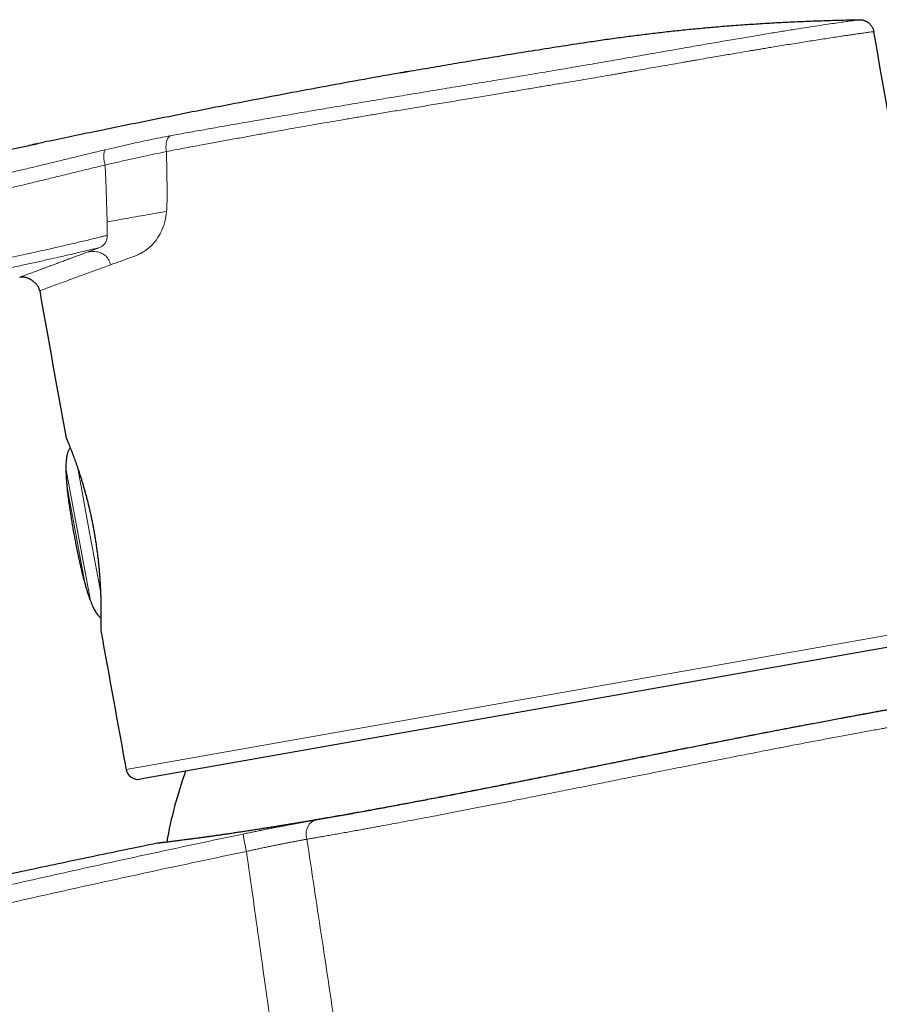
# Model space of a CAD drawing. Header units: millimetres. Extents: x 8 to 727, y 12 to 719.
# Tile 10 of 73: x 95 to 145, y 632 to 689. Entities that reach past the tile are written whole.
import ezdxf

# ---------------------------------------------------------------- set-up
doc = ezdxf.new("R2010")
doc.units = ezdxf.units.MM

msp = doc.modelspace()

# ---------------------------------------------------------------- linework, layer by layer
at = {"color": 252, "linetype": 'Continuous', "lineweight": 0}
for p, q in [((100.164, 676.953), (100.177, 676.181)), ((99.738, 675.471), (99.019, 675.206)), ((97.808, 662.629), (99.185, 655.196)), ((99.157, 659.035), (98.469, 662.747)), ((98.907, 656.032), (97.847, 661.75)), ((99.784, 655.651), (99.157, 659.035)), ((125.763, 649.679), (150.262, 653.999)), ((101.265, 645.359), (125.763, 649.679))]:
    msp.add_line(p, q, dxfattribs=at)
at = {"color": 7, "linetype": 'Continuous', "lineweight": 30}
for p, q in [((149.693, 653.193), (102.075, 644.796)), ((103.062, 641.098), (103.062, 641.098))]:
    msp.add_line(p, q, dxfattribs=at)
for centre, radius, start, end in [((-4779.758, -179.61), 5000, 9.597265, 9.991873), ((5019.079, 1548.19), 5000, 190.081201, 190.178827), ((5019.079, 1548.19), 5000, 190.309429, 190.402735), ((101.953, 645.486), 0.7, 190.4027, 280), ((128.027, 636.859), 24.8, 160.2053, 170.0112)]:
    msp.add_arc(centre, radius, start, end, dxfattribs=at)
at = {"color": 252, "linetype": 'Continuous', "lineweight": 0}
for centre, radius, start, end in [((112.556, 641.629), 0.912, 120.4738, 199.075), ((121.397, 643.645), 13.533, 188.5545, 192.8806)]:
    msp.add_arc(centre, radius, start, end, dxfattribs=at)
at = {"color": 7, "linetype": 'Continuous', "lineweight": 30}
for points, knots in [([(117.111, 685.556), (117.252, 685.581), (117.832, 685.684), (118.85, 685.861), (120.166, 686.087), (121.571, 686.324), (123.067, 686.571), (124.654, 686.827), (126.242, 687.078), (127.61, 687.287), (128.758, 687.455), (129.685, 687.585), (130.613, 687.708), (131.543, 687.824), (132.474, 687.931), (133.406, 688.031), (134.339, 688.122), (135.308, 688.209), (136.313, 688.29), (137.355, 688.364), (138.398, 688.428), (139.442, 688.484), (140.486, 688.531), (141.523, 688.569), (142.551, 688.599), (143.232, 688.613), (143.572, 688.62)], [0, 0, 0, 0, 0.016189, 0.0662225, 0.1162576, 0.1662927, 0.2265573, 0.2868219, 0.3470905, 0.4073589, 0.4424681, 0.477578, 0.5126876, 0.5477962, 0.5829392, 0.6180834, 0.6532277, 0.6883707, 0.7275357, 0.7667017, 0.8058669, 0.8450593, 0.8842524, 0.9234449, 0.9617214, 1, 1, 1, 1]), ([(143.572, 688.62), (143.595, 688.62), (143.641, 688.62), (143.71, 688.612), (143.779, 688.599), (143.846, 688.58), (143.911, 688.555), (143.974, 688.525), (144.034, 688.49), (144.092, 688.45), (144.145, 688.405), (144.195, 688.356), (144.24, 688.302), (144.281, 688.245), (144.317, 688.185), (144.348, 688.123), (144.373, 688.057), (144.392, 687.993), (144.4, 687.951), (144.404, 687.933)], [0, 0, 0, 0, 0.058345, 0.117096, 0.177127, 0.237599, 0.295944, 0.354694, 0.414717, 0.475179, 0.533628, 0.592482, 0.652607, 0.713172, 0.771802, 0.830838, 0.891152, 0.951906, 1, 1, 1, 1]), ([(117.533, 685.629), (117.331, 685.594), (116.392, 685.431), (114.717, 685.128), (112.506, 684.722), (110.293, 684.307), (108.09, 683.885), (105.898, 683.458), (103.717, 683.025), (101.534, 682.585), (99.133, 682.093), (97.179, 681.687), (95.954, 681.426), (95.673, 681.366)], [0, 0, 0, 0, 0.027624, 0.128349, 0.229273, 0.330389, 0.43169, 0.531355, 0.631187, 0.73118, 0.831326, 0.961322, 1, 1, 1, 1]), ([(54.692, 670.94), (54.872, 671.008), (55.233, 671.143), (55.777, 671.337), (56.324, 671.524), (56.873, 671.705), (57.424, 671.881), (58.159, 672.11), (59.078, 672.388), (60.183, 672.715), (61.473, 673.09), (62.95, 673.511), (64.657, 673.987), (66.41, 674.463), (68.208, 674.94), (70.01, 675.407), (72.014, 675.918), (74.221, 676.469), (76.631, 677.059), (79.055, 677.641), (81.492, 678.215), (83.942, 678.782), (86.394, 679.34), (88.787, 679.875), (91.121, 680.389), (93.394, 680.882), (95.076, 681.242), (95.999, 681.436), (96.164, 681.47)], [0, 0, 0, 0, 0.0134963, 0.0269935, 0.0404901, 0.0540032, 0.0675166, 0.0810299, 0.1079284, 0.1348273, 0.1617261, 0.2020832, 0.2424403, 0.2859047, 0.3293697, 0.3728351, 0.4162999, 0.4742718, 0.532244, 0.590216, 0.6489524, 0.7076888, 0.7664287, 0.8251685, 0.8795092, 0.9338501, 0.9881908, 1, 1, 1, 1]), ([(96.276, 672.971), (96.26, 673.029), (96.229, 673.146), (96.127, 673.305), (95.997, 673.45), (95.841, 673.573), (95.669, 673.672), (95.487, 673.739), (95.301, 673.774), (95.18, 673.76), (95.121, 673.753)], [0, 0, 0, 0, 0.116931, 0.239875, 0.368345, 0.499979, 0.631618, 0.7601, 0.883061, 1, 1, 1, 1]), ([(97.774, 664.585), (97.775, 664.579), (97.777, 664.569), (97.781, 664.555), (97.784, 664.544), (97.787, 664.536), (97.789, 664.531), (97.79, 664.528), (97.791, 664.526), (97.792, 664.524), (97.792, 664.523), (97.793, 664.522), (97.793, 664.521), (97.794, 664.519), (97.796, 664.515), (97.799, 664.507), (97.804, 664.496), (97.809, 664.483), (97.816, 664.466), (97.824, 664.447), (97.833, 664.425), (97.844, 664.4), (97.855, 664.373), (97.868, 664.342), (97.882, 664.308), (97.897, 664.272), (97.913, 664.232), (97.93, 664.19), (97.948, 664.146), (97.967, 664.098), (97.987, 664.048), (98.009, 663.995), (98.031, 663.94), (98.053, 663.881), (98.077, 663.82), (98.102, 663.757), (98.127, 663.691), (98.154, 663.622), (98.181, 663.551), (98.208, 663.477), (98.237, 663.4), (98.266, 663.321), (98.296, 663.24), (98.326, 663.157), (98.356, 663.072), (98.387, 662.985), (98.418, 662.895), (98.45, 662.803), (98.482, 662.709), (98.514, 662.613), (98.546, 662.515), (98.579, 662.415), (98.612, 662.314), (98.645, 662.21), (98.678, 662.105), (98.711, 661.998), (98.744, 661.889), (98.776, 661.779), (98.809, 661.668), (98.841, 661.556), (98.873, 661.442), (98.905, 661.327), (98.937, 661.211), (98.968, 661.093), (98.999, 660.975), (99.03, 660.855), (99.06, 660.734), (99.09, 660.612), (99.119, 660.489), (99.148, 660.366), (99.176, 660.242), (99.204, 660.119), (99.231, 659.994), (99.257, 659.869), (99.283, 659.744), (99.308, 659.618), (99.332, 659.497), (99.347, 659.419), (99.354, 659.383)], [0, 0, 0, 0, 0.001854, 0.003656, 0.005054, 0.005963, 0.006596, 0.007133, 0.007694, 0.008557, 0.009825, 0.011927, 0.01569, 0.023534, 0.039069, 0.053888, 0.069531, 0.08488, 0.100129, 0.11534, 0.130545, 0.14576, 0.161002, 0.176286, 0.191627, 0.207132, 0.222481, 0.237886, 0.253291, 0.268626, 0.283885, 0.299286, 0.314675, 0.330067, 0.345473, 0.36092, 0.376268, 0.391668, 0.407136, 0.42265, 0.438189, 0.45373, 0.469242, 0.484705, 0.500094, 0.5154, 0.530729, 0.546179, 0.56161, 0.577025, 0.592427, 0.607818, 0.623202, 0.638581, 0.65396, 0.669334, 0.684659, 0.699971, 0.715225, 0.730434, 0.745611, 0.76077, 0.775923, 0.791082, 0.806258, 0.821463, 0.836726, 0.851796, 0.866934, 0.882081, 0.89716, 0.912127, 0.927095, 0.942097, 0.957091, 0.97209, 0.987106, 1, 1, 1, 1]), ([(98.036, 663.925), (98.033, 663.922), (98.014, 663.903), (97.984, 663.86), (97.947, 663.796), (97.914, 663.722), (97.883, 663.635), (97.856, 663.533), (97.832, 663.415), (97.813, 663.285), (97.799, 663.143), (97.79, 662.988), (97.786, 662.822), (97.786, 662.651), (97.79, 662.477), (97.798, 662.301), (97.809, 662.115), (97.823, 661.92), (97.841, 661.717), (97.863, 661.506), (97.887, 661.287), (97.915, 661.059), (97.948, 660.806), (97.987, 660.527), (98.033, 660.22), (98.083, 659.901), (98.138, 659.568), (98.197, 659.223), (98.239, 658.989), (98.26, 658.869)], [0, 0, 0, 0, 0.002687, 0.015929, 0.030267, 0.045877, 0.062891, 0.084185, 0.107563, 0.133112, 0.160898, 0.190971, 0.223371, 0.258127, 0.290608, 0.324938, 0.361128, 0.399187, 0.439123, 0.480177, 0.523053, 0.567754, 0.614283, 0.672062, 0.732441, 0.795422, 0.861008, 0.9292, 1, 1, 1, 1]), ([(99.353, 659.383), (99.357, 659.367), (99.368, 659.309), (99.386, 659.209), (99.41, 659.082), (99.432, 658.956), (99.454, 658.829), (99.475, 658.702), (99.495, 658.574), (99.515, 658.446), (99.534, 658.318), (99.553, 658.19), (99.57, 658.062), (99.587, 657.934), (99.604, 657.806), (99.62, 657.677), (99.635, 657.55), (99.649, 657.423), (99.663, 657.297), (99.675, 657.172), (99.688, 657.049), (99.699, 656.926), (99.71, 656.804), (99.72, 656.682), (99.729, 656.562), (99.738, 656.443), (99.747, 656.325), (99.754, 656.208), (99.761, 656.093), (99.768, 655.978), (99.774, 655.865), (99.779, 655.754), (99.784, 655.645), (99.789, 655.538), (99.793, 655.434), (99.796, 655.331), (99.799, 655.231), (99.802, 655.133), (99.804, 655.037), (99.806, 654.944), (99.808, 654.852), (99.809, 654.763), (99.81, 654.677), (99.81, 654.593), (99.811, 654.511), (99.811, 654.432), (99.811, 654.356), (99.811, 654.282), (99.811, 654.211), (99.81, 654.144), (99.81, 654.08), (99.809, 654.018), (99.808, 653.96), (99.807, 653.905), (99.806, 653.853), (99.806, 653.803), (99.805, 653.757), (99.804, 653.713), (99.803, 653.673), (99.802, 653.635), (99.801, 653.601), (99.8, 653.57), (99.799, 653.542), (99.799, 653.517), (99.798, 653.495), (99.798, 653.477), (99.797, 653.461), (99.797, 653.449), (99.797, 653.44), (99.797, 653.436), (99.796, 653.434), (99.796, 653.434), (99.796, 653.434)], [0, 0, 0, 0, 0.005298, 0.01964, 0.033954, 0.048185, 0.062421, 0.076783, 0.091186, 0.105644, 0.120171, 0.134724, 0.149301, 0.163967, 0.178706, 0.193497, 0.208322, 0.22316, 0.237988, 0.252782, 0.267523, 0.282235, 0.297145, 0.312062, 0.326996, 0.341952, 0.35694, 0.371967, 0.387041, 0.402168, 0.417358, 0.432575, 0.447706, 0.462777, 0.477802, 0.492793, 0.507763, 0.522723, 0.537686, 0.55266, 0.567658, 0.582695, 0.597594, 0.612514, 0.627469, 0.642435, 0.657383, 0.67229, 0.687133, 0.701894, 0.716552, 0.731099, 0.745599, 0.760121, 0.774642, 0.789156, 0.803659, 0.818148, 0.832621, 0.847077, 0.861519, 0.87595, 0.890369, 0.904616, 0.918843, 0.933048, 0.947227, 0.961369, 0.975453, 0.989398, 0.99738, 1, 1, 1, 1]), ([(99.361, 659.387), (99.359, 659.386), (99.356, 659.385), (99.354, 659.383), (99.354, 659.383), (99.354, 659.382)], [0, 0, 0, 0, 0.306053, 0.676331, 1, 1, 1, 1]), ([(98.26, 658.869), (98.28, 658.767), (98.319, 658.566), (98.377, 658.27), (98.436, 657.983), (98.494, 657.707), (98.551, 657.442), (98.608, 657.188), (98.664, 656.945), (98.72, 656.712), (98.779, 656.476), (98.841, 656.237), (98.907, 655.997), (98.973, 655.772), (99.039, 655.559), (99.104, 655.361), (99.169, 655.177), (99.234, 655.009), (99.297, 654.855), (99.361, 654.714), (99.425, 654.586), (99.489, 654.472), (99.554, 654.37), (99.616, 654.285), (99.676, 654.214), (99.733, 654.158), (99.777, 654.12), (99.804, 654.104), (99.81, 654.1)], [0, 0, 0, 0, 0.061455, 0.120979, 0.178574, 0.234239, 0.287976, 0.338879, 0.387925, 0.435118, 0.48046, 0.53203, 0.580989, 0.627345, 0.67111, 0.712297, 0.750922, 0.786102, 0.818897, 0.849337, 0.877462, 0.903323, 0.926986, 0.948539, 0.965761, 0.981561, 0.996075, 1, 1, 1, 1]), ([(99.798, 653.493), (99.798, 653.493), (99.798, 653.485), (99.798, 653.474), (99.797, 653.459), (99.797, 653.448), (99.797, 653.439), (99.796, 653.434), (99.796, 653.432), (99.796, 653.43), (99.796, 653.429), (99.796, 653.427), (99.796, 653.424), (99.796, 653.42), (99.796, 653.414), (99.797, 653.405), (99.798, 653.391), (99.799, 653.379), (99.801, 653.37), (99.801, 653.369)], [0, 0, 0, 0, 0.00179, 0.154226, 0.306798, 0.459841, 0.614092, 0.771853, 0.854201, 0.886796, 0.907288, 0.9222, 0.931411, 0.93762, 0.94517, 0.955306, 0.970052, 0.99542, 1, 1, 1, 1]), ([(149.994, 649.626), (149.993, 649.626), (149.991, 649.626), (149.976, 649.623), (149.951, 649.619), (149.915, 649.613), (149.87, 649.605), (149.814, 649.596), (149.748, 649.585), (149.672, 649.572), (149.585, 649.557), (149.487, 649.541), (149.378, 649.523), (149.258, 649.502), (149.127, 649.48), (148.985, 649.456), (148.833, 649.43), (148.672, 649.403), (148.504, 649.374), (148.33, 649.344), (148.145, 649.312), (147.951, 649.279), (147.748, 649.244), (147.534, 649.207), (147.311, 649.168), (147.078, 649.127), (146.835, 649.085), (146.581, 649.04), (146.317, 648.993), (146.041, 648.944), (145.756, 648.893), (145.462, 648.841), (145.159, 648.786), (144.868, 648.734), (144.591, 648.684), (144.331, 648.637), (144.066, 648.588), (143.795, 648.539), (143.518, 648.488), (143.21, 648.431), (142.867, 648.368), (142.489, 648.298), (142.102, 648.226), (141.707, 648.152), (141.303, 648.076), (140.928, 648.005), (140.581, 647.939), (140.266, 647.879), (139.947, 647.819), (139.624, 647.757), (139.297, 647.694), (138.964, 647.63), (138.624, 647.565), (138.277, 647.498), (137.927, 647.43), (137.572, 647.361), (137.215, 647.291), (136.828, 647.216), (136.41, 647.134), (135.962, 647.046), (135.509, 646.957), (135.085, 646.873), (134.689, 646.795), (134.324, 646.723), (133.956, 646.65), (133.586, 646.576), (133.214, 646.502), (132.871, 646.434), (132.557, 646.371), (132.273, 646.314), (131.988, 646.258), (131.68, 646.196), (131.347, 646.129), (130.991, 646.058), (130.634, 645.986), (130.227, 645.905), (129.771, 645.814), (129.266, 645.712), (128.758, 645.61), (128.249, 645.508), (127.738, 645.406), (127.21, 645.3), (126.666, 645.191), (126.106, 645.079), (125.544, 644.967), (124.983, 644.855), (124.421, 644.743), (123.887, 644.637), (123.381, 644.537), (122.903, 644.442), (122.425, 644.348), (121.948, 644.255), (121.473, 644.162), (120.998, 644.069), (120.524, 643.977), (120.05, 643.886), (119.579, 643.795), (119.107, 643.704), (118.634, 643.614), (118.162, 643.525), (117.694, 643.436), (117.228, 643.349), (116.766, 643.263), (116.34, 643.184), (115.948, 643.112), (115.591, 643.046), (115.236, 642.982), (114.867, 642.915), (114.485, 642.846), (114.09, 642.776), (113.7, 642.707), (113.314, 642.639), (112.933, 642.572), (112.578, 642.51), (112.247, 642.454), (111.94, 642.401), (111.637, 642.35), (111.337, 642.299), (111.042, 642.25), (110.775, 642.206), (110.535, 642.166), (110.32, 642.131), (110.109, 642.096), (109.874, 642.058), (109.618, 642.017), (109.34, 641.973), (109.068, 641.93), (108.788, 641.886), (108.501, 641.841), (108.208, 641.796), (107.922, 641.753), (107.642, 641.711), (107.37, 641.67), (107.11, 641.632), (106.862, 641.596), (106.626, 641.562), (106.397, 641.529), (106.174, 641.497), (105.959, 641.467), (105.75, 641.438), (105.548, 641.411), (105.373, 641.387), (105.222, 641.367), (105.093, 641.349), (104.967, 641.333), (104.832, 641.315), (104.689, 641.296), (104.539, 641.277), (104.396, 641.259), (104.26, 641.241), (104.131, 641.225), (104.005, 641.21), (103.885, 641.195), (103.77, 641.181), (103.664, 641.168), (103.566, 641.156), (103.476, 641.146), (103.401, 641.137), (103.337, 641.129), (103.284, 641.123), (103.237, 641.118), (103.197, 641.113), (103.164, 641.109), (103.137, 641.106), (103.114, 641.104), (103.095, 641.102), (103.08, 641.1), (103.07, 641.099), (103.063, 641.098), (103.062, 641.098), (103.062, 641.098)], [0, 0, 0, 0, 0.0065762, 0.0131531, 0.0197292, 0.0263309, 0.0329332, 0.0395348, 0.0462127, 0.0528906, 0.0595803, 0.06627, 0.0731067, 0.0799441, 0.0867808, 0.0936461, 0.1005122, 0.1073774, 0.1139536, 0.1205305, 0.1271067, 0.1337083, 0.1403106, 0.1469122, 0.1535901, 0.160268, 0.1669577, 0.1736475, 0.1804841, 0.1873216, 0.1941583, 0.2010236, 0.2078897, 0.214755, 0.2202272, 0.2256998, 0.2311721, 0.2366589, 0.2421462, 0.247633, 0.254715, 0.2617978, 0.2688797, 0.2759935, 0.2831081, 0.2902219, 0.2955323, 0.300843, 0.3061534, 0.3114771, 0.3168013, 0.322125, 0.3275954, 0.3330662, 0.3385366, 0.3440216, 0.3495071, 0.3549921, 0.3616779, 0.3683638, 0.3750615, 0.3817592, 0.3870413, 0.3923237, 0.3976058, 0.402901, 0.4081966, 0.4134918, 0.417482, 0.4214722, 0.4254649, 0.4294575, 0.4344012, 0.4393449, 0.4442934, 0.4492419, 0.4561789, 0.4631167, 0.4700537, 0.4770205, 0.4839882, 0.490955, 0.4985805, 0.5062071, 0.5138326, 0.5214979, 0.5291642, 0.5368294, 0.5434088, 0.5499888, 0.5565682, 0.563173, 0.5697785, 0.5763833, 0.5830646, 0.5897459, 0.596439, 0.6031321, 0.6099725, 0.6168137, 0.6236542, 0.6305233, 0.6373932, 0.6442624, 0.6497284, 0.6551945, 0.660667, 0.6661395, 0.6724195, 0.6787, 0.68498, 0.6912821, 0.6975849, 0.7038871, 0.7091685, 0.7144503, 0.7197317, 0.7250263, 0.7303213, 0.7356159, 0.7396056, 0.7435954, 0.7475877, 0.75158, 0.7570421, 0.7625042, 0.7679728, 0.7734414, 0.7797166, 0.7859924, 0.7922676, 0.798565, 0.8048629, 0.8111602, 0.8170997, 0.8230401, 0.8289806, 0.83492, 0.8408929, 0.8468668, 0.8528406, 0.8588135, 0.8630341, 0.8672547, 0.8714783, 0.8757019, 0.8813634, 0.8870253, 0.8926868, 0.8983645, 0.9040426, 0.9097203, 0.9158369, 0.9219541, 0.9280706, 0.9342077, 0.9403453, 0.9464824, 0.9514064, 0.9563305, 0.9612593, 0.9661881, 0.9704071, 0.9746261, 0.9788481, 0.9830701, 0.9873011, 0.991532, 0.995766, 1, 1, 1, 1]), ([(103.062, 641.098), (101.777, 640.834), (99.246, 640.314), (95.508, 639.522), (91.882, 638.738), (89.502, 638.206), (88.329, 637.944)], [0, 0, 0, 0, 0.261169, 0.514534, 0.760632, 1, 1, 1, 1])]:
    msp.add_open_spline(points, degree=3, knots=knots, dxfattribs=at)
at = {"color": 252, "linetype": 'Continuous', "lineweight": 0}
for points, knots in [([(119.608, 684.635), (120.059, 684.709), (120.959, 684.857), (122.302, 685.079), (123.632, 685.299), (124.947, 685.519), (126.246, 685.737), (127.526, 685.955), (128.785, 686.172), (130.014, 686.386), (131.21, 686.595), (132.367, 686.797), (133.482, 686.992), (134.554, 687.179), (135.58, 687.356), (136.557, 687.523), (137.48, 687.678), (138.345, 687.821), (139.151, 687.952), (139.898, 688.071), (140.583, 688.178), (141.204, 688.274), (141.755, 688.357), (142.235, 688.428), (142.643, 688.488), (142.98, 688.536), (143.244, 688.574), (143.432, 688.6), (143.55, 688.617), (143.565, 688.619), (143.572, 688.62)], [0, 0, 0, 0, 0.035937, 0.071692, 0.107333, 0.142925, 0.178534, 0.214226, 0.250064, 0.285938, 0.321715, 0.357428, 0.393108, 0.428786, 0.464495, 0.500265, 0.53597, 0.571541, 0.60709, 0.642744, 0.67859, 0.714476, 0.750225, 0.785801, 0.821361, 0.856991, 0.892762, 0.928587, 0.964364, 1, 1, 1, 1]), ([(119.739, 683.844), (120.074, 683.9), (120.731, 684.008), (121.694, 684.167), (122.615, 684.319), (123.492, 684.465), (124.325, 684.604), (125.113, 684.735), (125.88, 684.863), (126.622, 684.988), (127.336, 685.108), (127.997, 685.22), (128.607, 685.324), (129.042, 685.399), (129.331, 685.449), (129.499, 685.478), (129.694, 685.512), (129.915, 685.55), (130.161, 685.593), (130.433, 685.64), (130.774, 685.7), (131.193, 685.773), (131.693, 685.86), (132.236, 685.955), (132.82, 686.057), (133.256, 686.133), (133.534, 686.182), (133.643, 686.201), (133.752, 686.22), (133.859, 686.238), (133.966, 686.257), (134.072, 686.275), (134.332, 686.32), (134.717, 686.387), (135.217, 686.474), (135.793, 686.573), (136.448, 686.685), (136.969, 686.774), (137.271, 686.825), (137.377, 686.842), (137.485, 686.861), (137.596, 686.879), (137.71, 686.898), (137.826, 686.918), (138.019, 686.95), (138.292, 686.995), (138.673, 687.057), (139.093, 687.126), (139.552, 687.2), (140.004, 687.273), (140.446, 687.343), (140.875, 687.411), (141.302, 687.477), (141.723, 687.542), (142.133, 687.605), (142.436, 687.65), (142.643, 687.681), (142.765, 687.699), (142.881, 687.716), (142.992, 687.732), (143.098, 687.748), (143.243, 687.769), (143.419, 687.795), (143.623, 687.824), (143.81, 687.851), (143.975, 687.874), (144.124, 687.895), (144.249, 687.912), (144.341, 687.925), (144.392, 687.931), (144.404, 687.933), (144.404, 687.933), (144.404, 687.933)], [0, 0, 0, 0, 0.025936, 0.050841, 0.074716, 0.09756, 0.119373, 0.140155, 0.159907, 0.180443, 0.199732, 0.217773, 0.234567, 0.250114, 0.254094, 0.25883, 0.264323, 0.270573, 0.277581, 0.285344, 0.293865, 0.307066, 0.32175, 0.337917, 0.355568, 0.374703, 0.378132, 0.381547, 0.384946, 0.388332, 0.391702, 0.395058, 0.398399, 0.416512, 0.432309, 0.447752, 0.474446, 0.500011, 0.503766, 0.507651, 0.511664, 0.515807, 0.520079, 0.524481, 0.529011, 0.542137, 0.55624, 0.574304, 0.593754, 0.614588, 0.634362, 0.655239, 0.677221, 0.700307, 0.724498, 0.749793, 0.758456, 0.767038, 0.775538, 0.783957, 0.792294, 0.80055, 0.819686, 0.838369, 0.86002, 0.881029, 0.901395, 0.927666, 0.952784, 0.976752, 0.999568, 1, 1, 1, 1]), ([(105.894, 682.297), (106.231, 682.357), (106.903, 682.475), (107.951, 682.66), (109.025, 682.849), (110.126, 683.042), (111.254, 683.237), (112.408, 683.435), (113.582, 683.634), (114.772, 683.833), (115.972, 684.034), (117.18, 684.234), (118.393, 684.434), (119.203, 684.568), (119.608, 684.635)], [0, 0, 0, 0, 0.08363, 0.166844, 0.249845, 0.332833, 0.416012, 0.499581, 0.583323, 0.666902, 0.750342, 0.833661, 0.916875, 1, 1, 1, 1]), ([(105.646, 681.398), (105.92, 681.449), (106.457, 681.549), (107.272, 681.699), (108.071, 681.845), (108.851, 681.986), (109.605, 682.122), (110.331, 682.252), (111.027, 682.375), (111.695, 682.492), (112.343, 682.605), (112.994, 682.717), (113.677, 682.833), (114.409, 682.957), (115.19, 683.089), (116.015, 683.227), (116.883, 683.372), (117.794, 683.523), (118.751, 683.682), (119.405, 683.789), (119.739, 683.844)], [0, 0, 0, 0, 0.066345, 0.130085, 0.191218, 0.249747, 0.305669, 0.358056, 0.407931, 0.455292, 0.50014, 0.544219, 0.591302, 0.641387, 0.694476, 0.750568, 0.808581, 0.86949, 0.933297, 1, 1, 1, 1]), ([(100.06, 681.113), (100.288, 681.167), (100.741, 681.273), (101.392, 681.421), (102.02, 681.56), (102.628, 681.689), (103.224, 681.811), (103.615, 681.886), (103.811, 681.923)], [0, 0, 0, 0, 0.168245, 0.334702, 0.500511, 0.666423, 0.83286, 1, 1, 1, 1]), ([(103.811, 681.923), (103.788, 681.908), (103.741, 681.878), (103.68, 681.802), (103.629, 681.704), (103.591, 681.585), (103.567, 681.45), (103.559, 681.306), (103.565, 681.159), (103.58, 681.063), (103.588, 681.015)], [0, 0, 0, 0, 0.112242, 0.230764, 0.354908, 0.483457, 0.614592, 0.746022, 0.875268, 1, 1, 1, 1]), ([(103.811, 681.923), (104.154, 681.986), (104.841, 682.113), (105.543, 682.236), (105.894, 682.297)], [0, 0, 0, 0, 0.499349, 1, 1, 1, 1]), ([(103.588, 681.015), (103.92, 681.077), (104.585, 681.201), (105.292, 681.332), (105.646, 681.398)], [0, 0, 0, 0, 0.5, 1, 1, 1, 1]), ([(89.189, 678.584), (89.872, 678.734), (91.239, 679.035), (93.289, 679.494), (94.92, 679.874), (96.135, 680.166), (96.933, 680.359), (97.727, 680.552), (98.515, 680.744), (99.297, 680.932), (99.805, 681.053), (100.06, 681.113)], [0, 0, 0, 0, 0.186824, 0.373632, 0.560589, 0.634011, 0.707282, 0.780372, 0.853356, 0.926442, 1, 1, 1, 1]), ([(100.06, 681.113), (100.048, 681.098), (100.024, 681.068), (99.997, 680.994), (99.978, 680.897), (99.971, 680.78), (99.975, 680.647), (99.991, 680.507), (100.015, 680.367), (100.038, 680.277), (100.049, 680.233)], [0, 0, 0, 0, 0.118455, 0.242954, 0.37168, 0.502413, 0.632755, 0.760392, 0.883321, 1, 1, 1, 1]), ([(100.049, 680.233), (100.302, 680.292), (100.808, 680.409), (101.54, 680.572), (102.249, 680.726), (102.937, 680.874), (103.37, 680.968), (103.588, 681.015)], [0, 0, 0, 0, 0.196359, 0.393442, 0.59241, 0.794296, 1, 1, 1, 1]), ([(103.588, 681.015), (103.599, 680.573), (103.623, 679.681), (103.624, 678.791), (103.624, 678.343)], [0, 0, 0, 0, 0.495745, 1, 1, 1, 1]), ([(100.049, 680.233), (99.79, 680.172), (99.269, 680.048), (98.461, 679.852), (97.636, 679.65), (96.794, 679.444), (95.94, 679.236), (95.076, 679.028), (93.693, 678.702), (91.792, 678.273), (90.18, 677.919), (89.374, 677.742)], [0, 0, 0, 0, 0.0762293, 0.1531259, 0.2309663, 0.3098393, 0.389686, 0.4703381, 0.551516, 0.7757854, 1, 1, 1, 1]), ([(100.049, 680.233), (100.062, 679.959), (100.089, 679.411), (100.12, 678.59), (100.146, 677.771), (100.158, 677.226), (100.164, 676.953)], [0, 0, 0, 0, 0.249998, 0.499997, 0.749999, 1, 1, 1, 1]), ([(103.624, 678.343), (103.624, 678.265), (103.623, 678.12), (103.618, 677.919), (103.61, 677.734), (103.6, 677.618), (103.595, 677.558)], [0, 0, 0, 0, 0.294399, 0.549988, 0.766921, 1, 1, 1, 1]), ([(100.164, 676.953), (100.324, 676.981), (100.657, 677.04), (101.163, 677.129), (101.715, 677.227), (102.315, 677.332), (102.953, 677.445), (103.376, 677.52), (103.594, 677.558)], [0, 0, 0, 0, 0.121288, 0.252625, 0.403957, 0.583713, 0.785989, 1, 1, 1, 1]), ([(101.521, 674.89), (101.625, 674.929), (101.818, 675.002), (102.088, 675.125), (102.305, 675.247), (102.484, 675.374), (102.638, 675.502), (102.783, 675.643), (102.918, 675.796), (103.058, 675.981), (103.197, 676.202), (103.37, 676.55), (103.492, 676.92), (103.565, 677.295), (103.585, 677.469), (103.595, 677.558)], [0, 0, 0, 0, 0.114678, 0.212144, 0.292674, 0.354353, 0.41438, 0.473003, 0.530491, 0.587127, 0.662541, 0.7362, 0.881465, 0.939528, 1, 1, 1, 1]), ([(56.232, 666.171), (56.233, 666.171), (56.235, 666.172), (56.25, 666.176), (56.277, 666.184), (56.317, 666.196), (56.369, 666.212), (56.432, 666.231), (56.508, 666.254), (56.596, 666.28), (56.69, 666.308), (56.778, 666.334), (56.856, 666.357), (56.928, 666.378), (57.005, 666.401), (57.085, 666.425), (57.169, 666.45), (57.243, 666.472), (57.304, 666.489), (57.356, 666.503), (57.407, 666.517), (57.454, 666.528), (57.497, 666.539), (57.552, 666.553), (57.62, 666.569), (57.699, 666.589), (57.793, 666.612), (57.889, 666.636), (57.988, 666.661), (58.089, 666.686), (58.206, 666.716), (58.337, 666.749), (58.481, 666.787), (58.623, 666.824), (58.752, 666.858), (58.884, 666.893), (59.039, 666.935), (59.221, 666.986), (59.409, 667.038), (59.582, 667.088), (59.745, 667.137), (59.898, 667.183), (60.064, 667.232), (60.232, 667.282), (60.402, 667.331), (60.574, 667.379), (60.748, 667.426), (60.923, 667.472), (61.113, 667.519), (61.759, 667.663), (63.23, 667.987), (67.267, 668.882), (73.432, 670.242), (81.021, 671.912), (86.433, 673.101), (89.665, 673.81), (91.05, 674.114), (92.436, 674.418), (93.821, 674.722), (94.909, 674.962), (95.7, 675.137), (96.195, 675.247), (96.689, 675.357), (97.144, 675.46), (97.56, 675.555), (97.937, 675.642), (98.314, 675.729), (98.69, 675.818), (99.064, 675.907), (99.438, 675.997), (99.747, 676.073), (99.993, 676.134), (100.116, 676.165), (100.177, 676.181)], [0, 0, 0, 0, 0.012539, 0.02822, 0.043901, 0.059585, 0.075269, 0.090991, 0.106712, 0.122487, 0.138261, 0.150907, 0.15996, 0.169014, 0.178068, 0.187122, 0.196186, 0.20525, 0.209797, 0.214344, 0.218889, 0.221175, 0.22346, 0.226684, 0.22991, 0.233133, 0.236814, 0.240496, 0.242973, 0.246217, 0.249463, 0.252707, 0.256422, 0.260136, 0.262638, 0.265071, 0.268758, 0.272445, 0.276188, 0.27993, 0.282452, 0.285487, 0.288559, 0.291633, 0.294706, 0.297824, 0.300942, 0.304061, 0.307201, 0.311098, 0.338379, 0.38534, 0.525574, 0.665808, 0.788407, 0.812927, 0.837448, 0.861969, 0.886489, 0.911008, 0.919771, 0.928533, 0.937295, 0.946063, 0.95277, 0.959495, 0.966219, 0.972943, 0.9797, 0.986458, 0.993214, 0.996607, 1, 1, 1, 1]), ([(100.177, 676.181), (100.177, 676.166), (100.177, 676.083), (100.153, 675.942), (100.067, 675.737), (99.928, 675.563), (99.795, 675.499), (99.738, 675.471)], [0, 0, 0, 0, 0.038459, 0.212012, 0.38598, 0.733289, 1, 1, 1, 1]), ([(99.738, 675.471), (99.649, 675.45), (99.461, 675.404), (99.17, 675.335), (98.848, 675.259), (98.505, 675.179), (98.132, 675.093), (97.748, 675.005), (97.309, 674.905), (96.879, 674.808), (96.458, 674.714), (95.97, 674.605), (95.334, 674.464), (94.551, 674.291), (93.474, 674.054), (91.778, 673.681), (89.465, 673.172), (85.915, 672.393), (80.612, 671.227), (73.555, 669.677), (67.562, 668.361), (63.498, 667.468), (62.028, 667.145), (61.202, 666.963), (61.02, 666.923), (60.819, 666.879), (60.617, 666.834), (60.449, 666.796), (60.316, 666.766), (60.216, 666.744), (60.117, 666.721), (60.007, 666.696), (59.873, 666.666), (59.718, 666.63), (59.578, 666.597), (59.466, 666.571), (59.379, 666.55), (59.294, 666.53), (59.209, 666.51), (59.122, 666.489), (59.036, 666.468), (58.952, 666.448), (58.871, 666.428), (58.793, 666.408), (58.718, 666.39), (58.647, 666.372), (58.578, 666.354), (58.512, 666.337), (58.448, 666.321), (58.389, 666.305), (58.337, 666.291), (58.292, 666.279), (58.252, 666.268), (58.216, 666.257), (58.174, 666.245), (58.134, 666.233), (58.095, 666.221), (58.052, 666.208), (57.998, 666.189), (57.932, 666.167), (57.836, 666.134), (57.742, 666.102), (57.651, 666.071), (57.583, 666.048), (57.514, 666.025), (57.444, 666.002), (57.374, 665.978), (57.302, 665.954), (57.233, 665.931), (57.167, 665.91), (57.109, 665.891), (57.062, 665.875), (57.025, 665.863), (57, 665.855), (56.984, 665.85), (56.976, 665.847), (56.975, 665.846), (56.974, 665.846)], [0, 0, 0, 0, 0.00497, 0.010565, 0.016163, 0.02284, 0.02952, 0.036743, 0.043969, 0.053621, 0.060299, 0.066978, 0.080339, 0.095052, 0.109766, 0.139194, 0.187671, 0.236147, 0.3331, 0.477357, 0.621615, 0.660486, 0.699356, 0.70194, 0.705604, 0.709269, 0.712954, 0.716647, 0.718496, 0.720345, 0.722203, 0.724061, 0.726565, 0.729867, 0.733185, 0.735012, 0.736839, 0.738675, 0.740512, 0.742545, 0.74458, 0.746629, 0.748677, 0.75074, 0.752803, 0.754879, 0.75696, 0.759175, 0.761391, 0.763623, 0.765856, 0.767778, 0.769701, 0.771633, 0.773565, 0.776891, 0.779491, 0.782092, 0.787302, 0.795264, 0.803227, 0.819156, 0.828107, 0.837058, 0.846175, 0.856413, 0.868001, 0.879591, 0.893663, 0.907737, 0.922953, 0.938172, 0.952284, 0.966399, 0.978048, 0.989698, 1, 1, 1, 1]), ([(99.019, 675.206), (98.919, 675.169), (98.719, 675.095), (98.432, 674.988), (98.156, 674.886), (97.892, 674.788), (97.638, 674.693), (97.397, 674.604), (97.173, 674.52), (96.967, 674.443), (96.777, 674.373), (96.597, 674.305), (96.427, 674.242), (96.268, 674.182), (96.114, 674.125), (95.967, 674.07), (95.828, 674.018), (95.701, 673.97), (95.586, 673.927), (95.484, 673.889), (95.394, 673.855), (95.318, 673.827), (95.257, 673.804), (95.207, 673.785), (95.169, 673.771), (95.142, 673.76), (95.124, 673.754), (95.122, 673.753), (95.121, 673.753)], [0, 0, 0, 0, 0.0401508, 0.0802812, 0.1203868, 0.1604631, 0.2005053, 0.2405097, 0.2804699, 0.3170513, 0.3535766, 0.3900497, 0.42651, 0.4629687, 0.4994342, 0.5392325, 0.5790601, 0.6189278, 0.6588467, 0.6988273, 0.7388781, 0.7789704, 0.8157478, 0.8525496, 0.8893756, 0.9262258, 0.9631005, 1, 1, 1, 1]), ([(99.019, 675.206), (99.2, 675.23), (99.466, 675.265), (99.799, 675.172), (100.001, 675.062), (100.153, 674.924), (100.29, 674.734), (100.336, 674.575), (100.365, 674.473)], [0, 0, 0, 0, 0.3143026, 0.4614103, 0.5956527, 0.71309, 0.8172849, 1, 1, 1, 1]), ([(100.365, 674.473), (100.127, 674.387), (99.654, 674.216), (99.024, 673.988), (98.457, 673.781), (97.958, 673.599), (97.536, 673.444), (97.186, 673.314), (96.9, 673.208), (96.669, 673.121), (96.491, 673.054), (96.367, 673.007), (96.29, 672.977), (96.28, 672.973), (96.276, 672.971)], [0, 0, 0, 0, 0.092171, 0.183363, 0.27358, 0.362829, 0.451116, 0.531944, 0.611958, 0.691163, 0.769565, 0.847168, 0.923977, 1, 1, 1, 1]), ([(100.365, 674.473), (100.549, 674.54), (100.918, 674.673), (101.319, 674.818), (101.521, 674.89)], [0, 0, 0, 0, 0.498047, 1, 1, 1, 1]), ([(97.774, 664.585), (97.774, 664.584), (97.775, 664.584), (97.777, 664.577), (97.781, 664.568), (97.787, 664.555), (97.794, 664.539), (97.804, 664.514), (97.819, 664.478), (97.841, 664.427), (97.866, 664.367), (97.893, 664.3), (97.924, 664.225), (97.958, 664.142), (97.995, 664.051), (98.034, 663.951), (98.077, 663.843), (98.122, 663.726), (98.17, 663.602), (98.214, 663.483), (98.255, 663.374), (98.289, 663.28), (98.324, 663.185), (98.357, 663.09), (98.392, 662.993), (98.435, 662.869), (98.488, 662.716), (98.549, 662.533), (98.609, 662.347), (98.663, 662.179), (98.709, 662.028), (98.749, 661.899), (98.786, 661.772), (98.823, 661.647), (98.859, 661.52), (98.904, 661.359), (98.957, 661.165), (99.017, 660.938), (99.074, 660.71), (99.121, 660.515), (99.16, 660.349), (99.191, 660.214), (99.221, 660.079), (99.25, 659.942), (99.279, 659.804), (99.307, 659.665), (99.334, 659.526), (99.352, 659.433), (99.361, 659.387)], [0, 0, 0, 0, 0.018281, 0.036577, 0.053311, 0.070044, 0.086824, 0.103603, 0.132434, 0.161323, 0.188738, 0.216203, 0.242802, 0.269446, 0.296294, 0.323142, 0.350174, 0.377207, 0.404449, 0.43174, 0.450166, 0.468607, 0.485472, 0.502337, 0.519247, 0.536156, 0.565207, 0.594315, 0.621938, 0.64961, 0.668149, 0.686704, 0.703678, 0.720653, 0.737676, 0.754699, 0.783966, 0.813296, 0.841145, 0.86905, 0.885339, 0.901628, 0.917963, 0.934297, 0.950699, 0.967102, 0.983551, 1, 1, 1, 1]), ([(97.847, 661.75), (97.847, 661.753), (97.846, 661.76), (97.844, 661.773), (97.842, 661.79), (97.839, 661.809), (97.836, 661.839), (97.832, 661.873), (97.829, 661.912), (97.825, 661.953), (97.821, 661.998), (97.817, 662.045), (97.814, 662.094), (97.81, 662.144), (97.807, 662.195), (97.804, 662.246), (97.802, 662.296), (97.799, 662.345), (97.798, 662.38), (97.797, 662.414), (97.796, 662.447), (97.796, 662.478), (97.795, 662.507), (97.795, 662.533), (97.796, 662.557), (97.796, 662.578), (97.797, 662.597), (97.798, 662.612), (97.799, 662.625), (97.8, 662.634), (97.802, 662.642), (97.804, 662.644), (97.806, 662.639), (97.807, 662.633), (97.808, 662.629)], [0, 0, 0, 0, 0.026132, 0.052447, 0.079335, 0.10642, 0.132553, 0.185702, 0.212781, 0.23898, 0.292257, 0.319398, 0.345751, 0.399341, 0.42664, 0.453179, 0.507149, 0.534643, 0.561335, 0.588212, 0.615671, 0.643332, 0.670062, 0.696978, 0.724485, 0.752198, 0.778786, 0.805561, 0.832931, 0.860508, 0.886802, 0.940303, 0.967577, 1, 1, 1, 1]), ([(99.361, 659.387), (99.366, 659.357), (99.382, 659.278), (99.406, 659.148), (99.432, 659), (99.457, 658.854), (99.481, 658.71), (99.504, 658.565), (99.527, 658.421), (99.548, 658.276), (99.569, 658.131), (99.588, 657.986), (99.607, 657.839), (99.626, 657.691), (99.644, 657.54), (99.661, 657.389), (99.676, 657.243), (99.69, 657.103), (99.703, 656.968), (99.715, 656.834), (99.729, 656.67), (99.744, 656.476), (99.759, 656.26), (99.771, 656.053), (99.782, 655.852), (99.792, 655.655), (99.799, 655.462), (99.805, 655.275), (99.81, 655.093), (99.814, 654.918), (99.816, 654.749), (99.818, 654.588), (99.818, 654.436), (99.818, 654.295), (99.817, 654.163), (99.816, 654.039), (99.815, 653.925), (99.813, 653.82), (99.811, 653.724), (99.809, 653.639), (99.807, 653.572), (99.806, 653.521), (99.805, 653.481), (99.803, 653.447), (99.803, 653.419), (99.802, 653.397), (99.801, 653.381), (99.801, 653.371), (99.801, 653.37), (99.801, 653.369)], [0, 0, 0, 0, 0.009836, 0.026387, 0.042951, 0.058865, 0.074779, 0.09074, 0.1067, 0.122834, 0.138967, 0.155147, 0.171326, 0.188383, 0.205452, 0.222774, 0.240109, 0.255959, 0.271808, 0.287699, 0.30359, 0.330874, 0.358209, 0.384133, 0.4101, 0.436646, 0.463238, 0.490031, 0.516872, 0.543992, 0.571163, 0.598544, 0.625977, 0.652528, 0.679127, 0.705949, 0.732824, 0.76001, 0.787253, 0.814734, 0.842275, 0.86182, 0.881388, 0.901056, 0.920724, 0.940484, 0.960244, 0.98011, 1, 1, 1, 1]), ([(99.185, 655.196), (99.186, 655.192), (99.188, 655.182), (99.184, 655.182), (99.177, 655.193), (99.166, 655.216), (99.152, 655.251), (99.134, 655.295), (99.114, 655.349), (99.092, 655.41), (99.069, 655.478), (99.046, 655.549), (99.022, 655.623), (98.999, 655.697), (98.978, 655.768), (98.959, 655.834), (98.942, 655.894), (98.928, 655.946), (98.917, 655.988), (98.91, 656.016), (98.908, 656.028), (98.907, 656.032)], [0, 0, 0, 0, 0.052953, 0.105907, 0.158843, 0.211782, 0.265068, 0.318357, 0.372277, 0.426198, 0.480545, 0.534891, 0.589297, 0.643702, 0.697865, 0.752026, 0.805811, 0.859595, 0.913024, 0.966452, 1, 1, 1, 1]), ([(151.301, 648.839), (151.3, 648.839), (151.298, 648.839), (151.285, 648.837), (151.264, 648.833), (151.234, 648.828), (151.196, 648.822), (151.149, 648.814), (151.094, 648.805), (151.03, 648.794), (150.957, 648.782), (150.876, 648.768), (150.786, 648.753), (150.688, 648.736), (150.58, 648.718), (150.464, 648.699), (150.339, 648.677), (150.205, 648.655), (150.063, 648.63), (149.918, 648.606), (149.77, 648.58), (149.622, 648.555), (149.467, 648.528), (149.305, 648.501), (149.136, 648.471), (148.964, 648.442), (148.788, 648.411), (148.608, 648.38), (148.423, 648.348), (148.232, 648.314), (148.035, 648.28), (147.805, 648.239), (147.537, 648.192), (147.229, 648.138), (146.91, 648.081), (146.583, 648.022), (146.248, 647.962), (145.934, 647.906), (145.642, 647.853), (145.374, 647.804), (145.1, 647.755), (144.791, 647.698), (144.444, 647.635), (144.057, 647.563), (143.66, 647.49), (143.255, 647.415), (142.84, 647.338), (142.419, 647.259), (141.991, 647.178), (141.556, 647.096), (141.114, 647.013), (140.664, 646.927), (140.206, 646.84), (139.78, 646.758), (139.387, 646.683), (139.03, 646.614), (138.669, 646.544), (138.264, 646.466), (137.815, 646.379), (137.321, 646.282), (136.82, 646.184), (136.314, 646.085), (135.802, 645.985), (135.286, 645.883), (134.769, 645.781), (134.249, 645.678), (133.724, 645.574), (133.195, 645.469), (132.662, 645.363), (132.167, 645.264), (131.712, 645.174), (131.297, 645.091), (130.881, 645.008), (130.42, 644.916), (129.914, 644.815), (129.363, 644.704), (128.81, 644.594), (128.256, 644.483), (127.699, 644.372), (127.148, 644.262), (126.603, 644.153), (126.064, 644.046), (125.524, 643.938), (124.984, 643.831), (124.444, 643.724), (123.947, 643.626), (123.492, 643.536), (123.08, 643.455), (122.668, 643.374), (122.257, 643.293), (121.847, 643.213), (121.444, 643.134), (121.049, 643.057), (120.661, 642.982), (120.275, 642.907), (119.89, 642.833), (119.506, 642.759), (119.071, 642.676), (118.587, 642.584), (118.053, 642.483), (117.523, 642.383), (117.002, 642.285), (116.491, 642.19), (116.061, 642.11), (115.707, 642.045), (115.426, 641.993), (115.147, 641.943), (114.839, 641.887), (114.503, 641.826), (114.139, 641.76), (113.779, 641.696), (113.422, 641.632), (113.069, 641.57), (112.748, 641.514), (112.46, 641.463), (112.202, 641.419), (111.947, 641.374), (111.778, 641.345), (111.694, 641.331)], [0, 0, 0, 0, 0.0083, 0.0166, 0.0249, 0.033226, 0.041552, 0.049877, 0.058266, 0.066655, 0.075043, 0.083458, 0.091874, 0.100289, 0.108774, 0.117261, 0.125746, 0.134259, 0.142773, 0.151286, 0.158897, 0.166508, 0.174119, 0.18175, 0.189381, 0.197012, 0.204304, 0.211598, 0.21889, 0.2262, 0.233511, 0.240821, 0.25118, 0.261539, 0.27192, 0.282301, 0.292434, 0.302572, 0.310155, 0.317737, 0.325328, 0.332919, 0.342996, 0.353074, 0.363151, 0.373275, 0.383399, 0.393522, 0.403553, 0.413585, 0.423616, 0.433692, 0.44377, 0.453846, 0.461426, 0.469006, 0.476594, 0.484182, 0.494256, 0.50433, 0.514403, 0.524523, 0.534644, 0.544763, 0.55479, 0.564818, 0.574845, 0.584918, 0.594991, 0.605064, 0.6128, 0.620536, 0.628282, 0.636028, 0.64617, 0.656314, 0.666456, 0.676645, 0.686836, 0.697025, 0.706889, 0.716753, 0.726616, 0.736523, 0.746431, 0.756337, 0.763952, 0.771567, 0.779182, 0.786816, 0.794451, 0.802086, 0.809382, 0.816679, 0.823975, 0.831289, 0.838603, 0.845917, 0.856282, 0.866646, 0.877033, 0.88742, 0.897559, 0.907702, 0.913445, 0.919187, 0.924933, 0.930679, 0.93836, 0.946042, 0.953723, 0.961424, 0.969126, 0.976828, 0.982619, 0.98841, 0.994205, 1, 1, 1, 1]), ([(112.094, 642.415), (112.236, 642.44), (112.522, 642.489), (112.958, 642.565), (113.403, 642.643), (113.855, 642.723), (114.315, 642.805), (114.782, 642.889), (115.254, 642.974), (115.733, 643.062), (116.213, 643.15), (116.694, 643.24), (117.177, 643.33), (117.65, 643.419), (118.114, 643.506), (118.566, 643.592), (119.023, 643.679), (119.482, 643.767), (119.944, 643.856), (120.407, 643.946), (120.872, 644.036), (121.337, 644.127), (121.805, 644.219), (122.274, 644.311), (122.767, 644.408), (123.282, 644.51), (123.802, 644.613), (124.305, 644.713), (124.791, 644.81), (125.278, 644.907), (125.766, 645.005), (126.253, 645.102), (126.743, 645.2), (127.236, 645.299), (127.73, 645.398), (128.224, 645.498), (128.72, 645.597), (129.221, 645.698), (129.724, 645.799), (130.225, 645.9), (130.725, 646), (131.223, 646.1), (131.713, 646.198), (132.194, 646.294), (132.667, 646.389), (133.138, 646.483), (133.605, 646.576), (134.07, 646.669), (134.534, 646.761), (134.997, 646.852), (135.459, 646.944), (135.917, 647.034), (136.373, 647.124), (136.828, 647.213), (137.28, 647.301), (137.727, 647.388), (138.17, 647.474), (138.607, 647.559), (139.033, 647.641), (139.45, 647.721), (139.856, 647.799), (140.256, 647.875), (140.651, 647.95), (141.04, 648.024), (141.424, 648.097), (141.804, 648.168), (142.178, 648.238), (142.546, 648.307), (142.91, 648.374), (143.269, 648.44), (143.622, 648.506), (143.968, 648.569), (144.307, 648.631), (144.639, 648.691), (144.973, 648.752), (145.305, 648.812), (145.636, 648.871), (145.956, 648.928), (146.266, 648.983), (146.565, 649.036), (146.847, 649.086), (147.113, 649.133), (147.301, 649.165), (147.4, 649.183), (147.418, 649.186)], [0, 0, 0, 0, 0.01303, 0.026062, 0.039092, 0.052211, 0.065337, 0.078466, 0.091595, 0.10472, 0.117839, 0.130659, 0.143481, 0.156302, 0.16802, 0.179742, 0.191468, 0.203193, 0.214916, 0.226634, 0.238255, 0.249881, 0.261508, 0.273133, 0.284755, 0.297948, 0.311141, 0.323002, 0.334867, 0.346736, 0.358604, 0.37047, 0.38233, 0.394364, 0.4064, 0.418437, 0.430471, 0.442802, 0.455139, 0.467479, 0.479819, 0.492156, 0.504487, 0.516373, 0.528264, 0.540157, 0.55205, 0.563941, 0.575827, 0.58791, 0.599996, 0.612082, 0.624165, 0.636446, 0.648732, 0.66102, 0.673309, 0.685595, 0.697876, 0.709742, 0.721614, 0.733488, 0.745362, 0.757234, 0.7691, 0.781139, 0.793181, 0.805223, 0.817262, 0.829552, 0.841844, 0.854136, 0.866426, 0.878867, 0.891308, 0.904722, 0.918143, 0.931567, 0.944992, 0.958413, 0.971827, 0.984473, 0.997126, 1, 1, 1, 1]), ([(108.015, 641.632), (108.105, 641.651), (108.286, 641.688), (108.556, 641.744), (108.826, 641.799), (109.096, 641.854), (109.367, 641.908), (109.638, 641.961), (109.906, 642.014), (110.169, 642.064), (110.425, 642.113), (110.675, 642.16), (110.921, 642.206), (111.164, 642.251), (111.404, 642.294), (111.64, 642.336), (111.871, 642.377), (112.02, 642.403), (112.094, 642.415)], [0, 0, 0, 0, 0.061781, 0.123609, 0.185438, 0.247218, 0.31061, 0.374054, 0.437497, 0.500889, 0.562451, 0.624061, 0.685671, 0.747232, 0.810398, 0.873616, 0.936834, 1, 1, 1, 1]), ([(89.672, 637.569), (90.434, 637.746), (91.959, 638.102), (94.248, 638.626), (96.539, 639.144), (98.831, 639.654), (101.125, 640.158), (103.42, 640.656), (105.717, 641.148), (107.249, 641.47), (108.015, 641.632)], [0, 0, 0, 0, 0.1249887, 0.2499774, 0.374971, 0.4999646, 0.6249715, 0.7499784, 0.8749892, 1, 1, 1, 1]), ([(111.694, 641.331), (111.632, 641.32), (111.509, 641.298), (111.317, 641.262), (111.119, 641.226), (110.916, 641.187), (110.706, 641.147), (110.492, 641.105), (110.272, 641.062), (110.051, 641.018), (109.828, 640.972), (109.605, 640.927), (109.379, 640.88), (109.149, 640.832), (108.916, 640.782), (108.681, 640.732), (108.443, 640.68), (108.285, 640.645), (108.205, 640.628)], [0, 0, 0, 0, 0.061509, 0.123041, 0.18455, 0.246937, 0.309325, 0.372521, 0.435717, 0.499172, 0.560884, 0.622619, 0.68433, 0.746925, 0.80952, 0.872926, 0.936333, 1, 1, 1, 1]), ([(111.694, 641.331), (111.97, 639.503), (112.521, 635.848), (113.452, 629.638), (114.487, 622.703), (115.245, 617.595), (115.624, 615.041)], [0, 0, 0, 0, 0.208603, 0.417206, 0.708603, 1, 1, 1, 1]), ([(108.205, 640.628), (107.44, 640.467), (105.91, 640.146), (103.617, 639.657), (101.325, 639.161), (99.034, 638.659), (96.745, 638.151), (94.457, 637.635), (92.17, 637.113), (90.647, 636.759), (89.886, 636.581)], [0, 0, 0, 0, 0.12499, 0.24998, 0.374976, 0.499972, 0.624976, 0.74998, 0.874989, 1, 1, 1, 1]), ([(111.839, 614.546), (111.663, 615.823), (111.311, 618.379), (110.78, 622.212), (110.248, 626.045), (109.643, 630.392), (108.963, 635.253), (108.458, 638.836), (108.205, 640.628)], [0, 0, 0, 0, 0.1469482, 0.2938965, 0.4408451, 0.5877938, 0.7938968, 1, 1, 1, 1])]:
    msp.add_open_spline(points, degree=3, knots=knots, dxfattribs=at)

doc.saveas('drawing.dxf')
